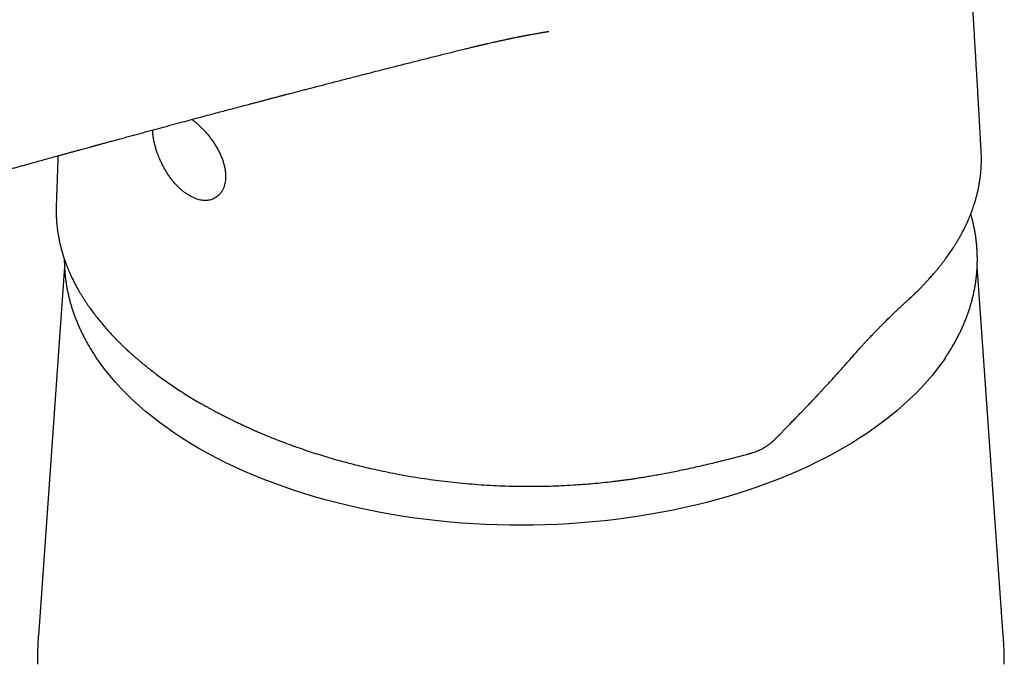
# Model space of a CAD drawing. Header units: millimetres. Extents: x 8 to 755, y 12 to 755.
# Tile 20 of 31: x 603 to 657, y 278 to 313. Entities that reach past the tile are written whole.
import ezdxf

# ---------------------------------------------------------------- set-up
doc = ezdxf.new("R2010")
doc.units = ezdxf.units.MM

msp = doc.modelspace()

# ---------------------------------------------------------------- linework, layer by layer
at = {"color": 7, "linetype": 'Continuous', "lineweight": 30}
for p, q in [((655.78, 306.226), (655.778, 306.244)), ((655.786, 306.225), (655.785, 306.236)), ((605.539, 299.949), (604.107, 279.709)), ((656.997, 279.709), (655.565, 299.951)), ((613.1, 292.389), (613.113, 292.382)), ((613.113, 292.382), (613.125, 292.374)), ((644.741, 290.74), (645.056, 291.063)), ((644.677, 290.675), (644.741, 290.74)), ((642.755, 289.597), (642.939, 289.645))]:
    msp.add_line(p, q, dxfattribs=at)
at = {"color": 7, "linetype": 'Continuous', "lineweight": 30, "flags": 128}
msp.add_lwpolyline([(653.82, 294.942), (653.638, 294.681), (653.38, 294.334), (653.107, 293.991), (652.819, 293.652), (652.515, 293.318), (652.196, 292.988), (651.863, 292.664), (651.514, 292.344), (651.152, 292.03), (650.775, 291.722), (650.384, 291.419), (649.98, 291.122), (649.563, 290.832), (649.132, 290.548), (648.689, 290.27), (648.233, 290), (647.765, 289.736), (647.285, 289.479), (646.794, 289.23), (646.292, 288.988), (645.779, 288.754), (645.256, 288.528), (644.722, 288.31), (644.179, 288.1), (643.626, 287.898), (643.065, 287.705), (642.495, 287.52), (641.916, 287.344), (641.33, 287.177), (640.737, 287.018), (640.136, 286.869), (639.529, 286.728), (638.916, 286.597), (638.297, 286.476), (637.673, 286.363), (637.044, 286.26), (636.41, 286.167), (635.773, 286.083), (635.132, 286.009), (634.487, 285.945), (633.84, 285.89), (633.191, 285.846), (632.54, 285.811), (631.888, 285.786), (631.234, 285.77), (630.58, 285.765), (629.927, 285.769), (629.273, 285.784), (628.621, 285.808), (627.97, 285.842), (627.32, 285.886), (626.673, 285.94), (626.028, 286.003), (625.387, 286.077), (624.749, 286.159), (624.115, 286.252), (623.486, 286.354), (622.861, 286.466), (622.242, 286.586), (621.628, 286.717), (621.02, 286.856), (620.419, 287.005), (619.825, 287.162), (619.238, 287.329), (618.659, 287.504), (618.089, 287.688), (617.526, 287.881), (616.973, 288.082), (616.429, 288.291), (615.894, 288.509), (615.37, 288.734), (614.856, 288.968), (614.353, 289.209), (613.861, 289.457), (613.38, 289.713), (612.911, 289.976), (612.455, 290.246), (612.01, 290.523), (611.578, 290.807), (611.16, 291.097), (610.754, 291.393), (610.363, 291.695), (609.985, 292.003), (609.621, 292.317), (609.271, 292.636), (608.936, 292.96), (608.616, 293.289), (608.311, 293.623), (608.021, 293.961), (607.747, 294.304), (607.488, 294.651), (607.267, 294.968)], dxfattribs=at)
at = {"color": 7, "linetype": 'Continuous', "lineweight": 30}
for points, knots in [([(655.784, 306.244), (655.78, 306.316), (655.772, 306.459), (655.761, 306.668), (655.75, 306.867), (655.74, 307.051), (655.73, 307.223), (655.722, 307.383), (655.713, 307.53), (655.706, 307.661), (655.7, 307.775), (655.694, 307.874), (655.69, 307.956), (655.686, 308.025), (655.682, 308.089), (655.678, 308.167), (655.672, 308.264), (655.665, 308.383), (655.658, 308.515), (655.65, 308.66), (655.641, 308.818), (655.631, 308.989), (655.62, 309.172), (655.609, 309.367), (655.598, 309.567), (655.575, 309.961), (655.546, 310.45), (655.511, 311.031), (655.489, 311.414), (655.472, 311.696), (655.461, 311.879), (655.45, 312.056), (655.44, 312.224), (655.43, 312.382), (655.421, 312.529), (655.413, 312.665), (655.405, 312.789), (655.398, 312.901), (655.392, 313.001), (655.386, 313.099), (655.38, 313.204), (655.372, 313.324), (655.364, 313.462), (655.354, 313.615), (655.344, 313.784), (655.332, 313.969), (655.319, 314.171), (655.296, 314.545), (655.262, 315.081), (655.224, 315.661), (655.194, 316.121), (655.172, 316.466), (655.149, 316.807), (655.127, 317.141), (655.106, 317.465), (655.085, 317.775), (655.069, 318.015), (655.057, 318.19), (655.049, 318.303), (655.042, 318.414), (655.034, 318.522), (655.027, 318.622), (655.021, 318.71), (655.016, 318.783), (655.012, 318.844), (655.009, 318.89), (655.006, 318.931), (655.003, 318.975), (654.999, 319.03), (654.995, 319.096), (654.989, 319.175), (654.983, 319.265), (654.976, 319.366), (654.968, 319.486), (654.958, 319.625), (654.947, 319.785), (654.934, 319.959), (654.922, 320.142), (654.909, 320.325), (654.896, 320.5), (654.883, 320.687), (654.869, 320.881), (654.855, 321.08), (654.841, 321.264), (654.83, 321.423), (654.82, 321.561), (654.811, 321.678), (654.804, 321.786), (654.796, 321.891), (654.788, 322.001), (654.779, 322.12), (654.77, 322.246), (654.76, 322.38), (654.75, 322.523), (654.738, 322.674), (654.726, 322.84), (654.713, 323.015), (654.7, 323.19), (654.688, 323.354), (654.677, 323.495), (654.668, 323.613), (654.661, 323.708), (654.655, 323.789), (654.649, 323.868), (654.643, 323.953), (654.635, 324.056), (654.626, 324.177), (654.615, 324.315), (654.603, 324.47), (654.591, 324.639), (654.577, 324.818), (654.563, 325.002), (654.548, 325.188), (654.534, 325.375), (654.515, 325.612), (654.493, 325.898), (654.467, 326.234), (654.44, 326.571), (654.414, 326.908), (654.391, 327.189), (654.374, 327.409), (654.362, 327.562), (654.35, 327.701), (654.34, 327.826), (654.332, 327.936), (654.324, 328.026), (654.319, 328.098), (654.314, 328.155), (654.309, 328.21), (654.305, 328.268), (654.3, 328.332), (654.294, 328.396), (654.289, 328.46), (654.284, 328.526), (654.278, 328.601), (654.271, 328.688), (654.263, 328.786), (654.256, 328.865), (654.253, 328.91), (654.252, 328.919)], [0, 0, 0, 0, 0.009437, 0.018767, 0.027463, 0.035526, 0.042955, 0.050082, 0.056509, 0.062236, 0.067263, 0.071589, 0.075156, 0.078047, 0.080695, 0.083621, 0.088283, 0.093514, 0.099314, 0.105682, 0.112618, 0.120123, 0.128197, 0.136839, 0.145749, 0.154605, 0.188878, 0.210256, 0.231298, 0.239473, 0.247596, 0.255471, 0.262848, 0.269861, 0.276354, 0.282327, 0.28778, 0.292713, 0.297126, 0.301036, 0.305655, 0.310985, 0.317025, 0.323777, 0.33124, 0.339413, 0.348298, 0.357893, 0.388818, 0.419241, 0.434568, 0.449765, 0.464831, 0.479694, 0.49398, 0.507632, 0.520651, 0.525761, 0.530766, 0.535667, 0.540463, 0.544993, 0.548849, 0.552104, 0.55476, 0.556817, 0.558293, 0.560185, 0.562596, 0.565527, 0.568978, 0.572947, 0.577437, 0.582446, 0.588806, 0.595845, 0.603563, 0.61188, 0.620016, 0.627772, 0.635148, 0.64467, 0.653473, 0.661558, 0.668924, 0.67461, 0.679779, 0.684431, 0.688856, 0.693729, 0.699075, 0.704551, 0.710449, 0.716769, 0.723511, 0.730505, 0.738812, 0.746574, 0.753791, 0.760463, 0.765273, 0.769485, 0.773078, 0.776057, 0.779856, 0.784421, 0.789752, 0.795851, 0.802717, 0.810349, 0.818248, 0.826497, 0.83476, 0.843035, 0.851323, 0.866155, 0.881028, 0.895942, 0.910897, 0.925857, 0.933286, 0.940075, 0.946224, 0.951734, 0.956605, 0.960835, 0.963711, 0.966191, 0.968487, 0.971046, 0.973882, 0.976997, 0.979562, 0.982381, 0.985712, 0.989568, 0.993952, 0.998769, 1, 1, 1, 1]), ([(566.977, 303.409), (566.978, 303.408), (567.061, 303.361), (567.222, 303.269), (567.458, 303.136), (567.681, 303.011), (567.892, 302.893), (568.097, 302.78), (568.295, 302.672), (568.486, 302.569), (568.662, 302.475), (568.823, 302.391), (568.967, 302.316), (569.094, 302.251), (569.205, 302.195), (569.301, 302.147), (569.382, 302.106), (569.45, 302.072), (569.501, 302.047), (569.538, 302.029), (569.563, 302.017), (569.585, 302.006), (569.608, 301.995), (569.636, 301.981), (569.675, 301.962), (569.729, 301.936), (569.799, 301.903), (569.88, 301.864), (569.975, 301.819), (570.084, 301.768), (570.205, 301.712), (570.338, 301.651), (570.538, 301.561), (570.8, 301.446), (571.116, 301.311), (571.425, 301.184), (571.708, 301.072), (571.964, 300.973), (572.195, 300.886), (572.42, 300.804), (572.645, 300.725), (572.873, 300.646), (573.112, 300.565), (573.364, 300.484), (573.63, 300.4), (573.912, 300.315), (574.211, 300.229), (574.527, 300.141), (574.859, 300.054), (575.207, 299.968), (575.545, 299.89), (575.868, 299.819), (576.176, 299.756), (576.495, 299.696), (576.824, 299.638), (577.157, 299.585), (577.489, 299.537), (577.813, 299.496), (578.129, 299.461), (578.433, 299.432), (578.727, 299.409), (579.026, 299.39), (579.329, 299.376), (579.634, 299.368), (579.92, 299.365), (580.188, 299.367), (580.433, 299.373), (580.656, 299.383), (580.857, 299.394), (581.044, 299.406), (581.216, 299.42), (581.373, 299.435), (581.523, 299.451), (581.666, 299.467), (581.801, 299.484), (581.919, 299.5), (582.006, 299.512), (582.074, 299.522), (582.133, 299.531), (582.206, 299.542), (582.292, 299.556), (582.387, 299.572), (582.491, 299.591), (582.602, 299.611), (582.714, 299.633), (582.822, 299.654), (582.925, 299.676), (583.026, 299.697), (583.125, 299.719), (583.223, 299.741), (583.315, 299.762), (583.394, 299.781), (583.458, 299.797), (583.506, 299.808), (583.544, 299.818), (583.576, 299.826), (583.607, 299.833), (583.639, 299.842), (583.674, 299.85), (583.727, 299.864), (583.799, 299.883), (583.892, 299.907), (584.016, 299.94), (584.172, 299.983), (584.363, 300.037), (584.565, 300.095), (584.779, 300.158), (585.004, 300.225), (585.242, 300.296), (585.527, 300.382), (585.859, 300.481), (586.238, 300.593), (586.626, 300.708), (587.025, 300.826), (587.433, 300.947), (587.852, 301.07), (588.28, 301.197), (588.745, 301.333), (589.247, 301.481), (589.788, 301.639), (590.226, 301.767), (590.551, 301.862), (590.755, 301.921), (590.946, 301.977), (591.122, 302.028), (591.285, 302.076), (591.438, 302.12), (591.581, 302.162), (591.711, 302.2), (591.826, 302.233), (591.924, 302.261), (592.005, 302.285), (592.071, 302.304), (592.115, 302.317), (592.142, 302.324), (592.158, 302.329), (592.176, 302.334), (592.201, 302.342), (592.237, 302.352), (592.29, 302.367), (592.358, 302.387), (592.442, 302.411), (592.54, 302.44), (592.65, 302.472), (592.775, 302.508), (592.909, 302.546), (593.048, 302.587), (593.191, 302.628), (593.402, 302.689), (593.686, 302.77), (594.064, 302.879), (594.474, 302.997), (594.917, 303.124), (595.374, 303.255), (595.844, 303.389), (596.324, 303.526), (596.813, 303.665), (597.311, 303.807), (597.821, 303.951), (598.22, 304.064), (598.504, 304.144), (598.667, 304.19), (598.823, 304.234), (598.968, 304.275), (599.101, 304.313), (599.22, 304.346), (599.315, 304.373), (599.388, 304.394), (599.442, 304.409), (599.489, 304.422), (599.526, 304.432), (599.556, 304.441), (599.583, 304.448), (599.612, 304.457), (599.655, 304.469), (599.713, 304.485), (599.788, 304.506), (599.876, 304.531), (599.978, 304.559), (600.094, 304.592), (600.213, 304.625), (600.333, 304.659), (600.451, 304.692), (600.574, 304.727), (600.698, 304.761), (600.821, 304.796), (601.027, 304.853), (601.31, 304.932), (601.667, 305.032), (602.008, 305.127), (602.335, 305.218), (602.625, 305.299), (602.883, 305.37), (603.115, 305.435), (603.35, 305.5), (603.592, 305.567), (603.865, 305.643), (604.17, 305.727), (604.508, 305.82), (604.86, 305.917), (605.164, 306.001), (605.417, 306.071), (605.615, 306.125), (605.808, 306.178), (605.994, 306.229), (606.169, 306.277), (606.337, 306.323), (606.497, 306.367), (606.649, 306.409), (606.789, 306.447), (606.903, 306.478), (606.993, 306.503), (607.062, 306.522), (607.124, 306.538), (607.176, 306.553), (607.217, 306.564), (607.25, 306.573), (607.284, 306.582), (607.324, 306.593), (607.373, 306.606), (607.431, 306.622), (607.498, 306.64), (607.571, 306.66), (607.649, 306.682), (607.778, 306.717), (607.963, 306.767), (608.207, 306.834), (608.467, 306.904), (608.742, 306.979), (609.033, 307.058), (609.323, 307.137), (609.612, 307.215), (609.895, 307.291), (610.182, 307.369), (610.471, 307.447), (611.037, 307.6), (611.839, 307.815), (612.872, 308.092), (613.662, 308.302), (614.248, 308.458), (614.63, 308.56), (615.002, 308.658), (615.363, 308.754), (615.665, 308.833), (615.908, 308.898), (616.097, 308.947), (616.282, 308.996), (616.464, 309.044), (616.642, 309.091), (616.816, 309.137), (616.971, 309.178), (617.103, 309.212), (617.21, 309.24), (617.303, 309.265), (617.383, 309.286), (617.448, 309.303), (617.505, 309.318), (617.561, 309.332), (617.622, 309.348), (617.7, 309.369), (617.799, 309.395), (617.92, 309.426), (618.053, 309.461), (618.194, 309.498), (618.368, 309.543), (618.58, 309.598), (618.831, 309.664), (619.098, 309.733), (619.382, 309.807), (619.681, 309.884), (619.998, 309.966), (620.33, 310.052), (620.679, 310.142), (621.045, 310.236), (621.426, 310.334), (621.825, 310.436), (622.262, 310.547), (622.732, 310.667), (623.227, 310.793), (623.715, 310.917), (624.268, 311.057), (624.882, 311.213), (625.556, 311.383), (626.218, 311.548), (626.863, 311.709), (627.329, 311.823), (627.619, 311.894), (627.738, 311.922), (627.851, 311.95), (627.953, 311.974), (628.041, 311.995), (628.117, 312.013), (628.179, 312.028), (628.224, 312.039), (628.255, 312.046), (628.276, 312.051), (628.298, 312.056), (628.33, 312.064), (628.373, 312.074), (628.427, 312.086), (628.486, 312.1), (628.549, 312.115), (628.613, 312.13), (628.676, 312.144), (628.766, 312.165), (628.884, 312.192), (629.041, 312.228), (629.211, 312.266), (629.399, 312.308), (629.554, 312.341), (629.669, 312.366), (629.738, 312.381), (629.795, 312.393), (629.838, 312.402), (629.869, 312.409), (629.894, 312.414), (629.923, 312.42), (629.964, 312.428), (630.018, 312.44), (630.084, 312.453), (630.157, 312.468), (630.232, 312.484), (630.306, 312.499), (630.374, 312.512), (630.433, 312.524), (630.481, 312.534), (630.526, 312.543), (630.564, 312.55), (630.599, 312.557), (630.637, 312.564), (630.682, 312.573), (630.734, 312.583), (630.789, 312.594), (630.843, 312.604), (630.892, 312.614), (630.934, 312.622), (630.972, 312.629), (631.007, 312.635), (631.041, 312.642), (631.074, 312.648), (631.108, 312.654), (631.151, 312.662), (631.207, 312.672), (631.275, 312.685), (631.355, 312.699), (631.44, 312.714), (631.527, 312.73), (631.609, 312.744), (631.686, 312.757), (631.747, 312.767), (631.792, 312.775), (631.822, 312.78), (631.853, 312.785), (631.888, 312.791), (631.93, 312.798), (631.968, 312.804), (631.996, 312.808), (632.013, 312.811), (632.028, 312.813), (632.045, 312.816), (632.062, 312.819), (632.075, 312.821), (632.081, 312.822), (632.082, 312.822), (632.082, 312.822), (632.082, 312.822)], [0, 0, 0, 0, 0.000045, 0.004131, 0.008007, 0.011673, 0.015129, 0.018374, 0.021702, 0.024775, 0.027595, 0.03016, 0.03247, 0.034424, 0.036149, 0.037646, 0.038916, 0.039957, 0.04077, 0.041296, 0.041646, 0.04193, 0.042285, 0.042712, 0.043208, 0.044111, 0.045165, 0.04637, 0.04783, 0.049463, 0.051269, 0.053249, 0.055389, 0.060137, 0.064708, 0.069102, 0.073319, 0.076623, 0.07981, 0.08288, 0.085849, 0.088919, 0.092092, 0.095423, 0.098911, 0.102556, 0.106428, 0.110462, 0.114658, 0.119017, 0.123537, 0.127202, 0.130967, 0.134832, 0.138799, 0.142869, 0.146812, 0.150699, 0.154454, 0.158074, 0.161563, 0.16492, 0.168772, 0.172431, 0.175897, 0.17917, 0.18225, 0.184951, 0.187485, 0.189851, 0.19205, 0.194082, 0.195945, 0.197936, 0.199714, 0.201279, 0.202631, 0.203202, 0.203988, 0.204992, 0.206151, 0.207433, 0.208838, 0.210366, 0.211982, 0.213427, 0.214861, 0.216284, 0.217695, 0.219096, 0.220474, 0.221681, 0.222558, 0.223266, 0.223807, 0.224232, 0.224684, 0.225173, 0.2257, 0.226263, 0.227563, 0.229001, 0.230513, 0.233314, 0.236332, 0.239566, 0.243016, 0.246681, 0.250563, 0.254659, 0.260677, 0.266863, 0.273209, 0.279718, 0.286388, 0.29322, 0.300215, 0.307372, 0.315975, 0.324801, 0.333849, 0.337392, 0.340718, 0.34382, 0.346699, 0.349352, 0.351782, 0.354177, 0.356305, 0.358166, 0.359761, 0.361089, 0.36215, 0.362944, 0.363248, 0.363482, 0.363707, 0.364116, 0.364725, 0.365448, 0.36669, 0.368062, 0.369564, 0.371427, 0.373458, 0.375656, 0.37794, 0.380254, 0.382599, 0.388247, 0.394064, 0.401005, 0.408172, 0.415566, 0.423179, 0.430991, 0.438856, 0.446911, 0.455156, 0.46359, 0.466274, 0.468971, 0.471513, 0.473827, 0.476007, 0.477937, 0.479617, 0.480603, 0.481476, 0.482237, 0.48285, 0.4833, 0.483663, 0.484139, 0.484737, 0.485727, 0.486934, 0.488361, 0.490006, 0.491869, 0.493951, 0.49574, 0.497663, 0.499682, 0.501684, 0.50366, 0.505611, 0.511594, 0.517331, 0.522823, 0.528069, 0.533069, 0.536826, 0.540476, 0.544233, 0.548122, 0.552144, 0.55736, 0.562782, 0.568413, 0.574251, 0.577392, 0.58059, 0.583727, 0.586695, 0.589493, 0.592121, 0.594744, 0.597172, 0.599407, 0.601449, 0.602632, 0.60374, 0.604756, 0.605596, 0.606246, 0.606708, 0.6072, 0.607839, 0.608624, 0.609557, 0.610616, 0.611811, 0.613065, 0.614352, 0.618002, 0.621897, 0.626037, 0.630423, 0.635053, 0.639929, 0.644293, 0.648836, 0.653437, 0.658026, 0.662601, 0.680443, 0.696199, 0.71179, 0.717975, 0.72403, 0.729913, 0.735623, 0.74116, 0.744192, 0.74717, 0.750093, 0.752962, 0.755777, 0.758537, 0.761188, 0.763098, 0.764788, 0.766257, 0.767505, 0.768531, 0.769346, 0.770201, 0.771161, 0.772225, 0.773926, 0.775841, 0.777945, 0.780168, 0.782506, 0.786198, 0.790145, 0.794346, 0.798801, 0.80351, 0.808473, 0.813691, 0.819163, 0.824889, 0.830869, 0.837103, 0.843592, 0.851412, 0.85914, 0.866771, 0.874303, 0.885023, 0.895536, 0.905842, 0.915939, 0.925685, 0.927576, 0.929458, 0.93124, 0.932818, 0.934193, 0.935365, 0.936334, 0.937101, 0.937478, 0.937776, 0.938049, 0.938535, 0.939261, 0.940076, 0.94105, 0.942048, 0.943041, 0.944028, 0.945009, 0.9473, 0.94957, 0.95238, 0.955334, 0.958433, 0.959697, 0.960777, 0.961672, 0.962381, 0.962807, 0.963149, 0.963599, 0.964191, 0.965079, 0.966169, 0.967353, 0.96854, 0.969731, 0.970925, 0.971755, 0.972555, 0.973261, 0.973873, 0.97439, 0.974964, 0.975708, 0.976541, 0.977493, 0.978381, 0.979167, 0.979851, 0.980434, 0.981013, 0.981561, 0.982097, 0.98262, 0.983215, 0.984206, 0.985409, 0.986578, 0.988199, 0.989641, 0.99098, 0.992332, 0.993641, 0.994174, 0.994702, 0.995233, 0.995872, 0.996653, 0.997556, 0.997983, 0.998273, 0.998592, 0.998982, 0.9994, 0.999803, 0.999952, 0.999984, 1, 1, 1, 1]), ([(612.529, 308), (612.546, 307.988), (612.614, 307.939), (612.733, 307.842), (612.886, 307.708), (613.037, 307.565), (613.183, 307.414), (613.327, 307.252), (613.468, 307.08), (613.605, 306.899), (613.733, 306.714), (613.854, 306.521), (613.966, 306.321), (614.068, 306.116), (614.157, 305.91), (614.231, 305.705), (614.291, 305.502), (614.335, 305.302), (614.364, 305.107), (614.376, 304.919), (614.372, 304.74), (614.352, 304.571), (614.318, 304.412), (614.268, 304.262), (614.204, 304.123), (614.125, 303.997), (614.033, 303.884), (613.934, 303.791), (613.832, 303.717), (613.728, 303.659), (613.617, 303.614), (613.5, 303.58), (613.378, 303.561), (613.254, 303.555), (613.127, 303.562), (612.996, 303.582), (612.863, 303.614), (612.719, 303.662), (612.563, 303.729), (612.453, 303.791), (612.398, 303.823)], [0, 0, 0, 0, 0.008217, 0.034045, 0.059781, 0.085599, 0.111423, 0.137166, 0.164397, 0.191716, 0.219037, 0.24627, 0.275001, 0.303834, 0.332665, 0.361394, 0.390241, 0.419195, 0.448148, 0.476995, 0.505356, 0.533814, 0.562277, 0.590644, 0.619668, 0.648788, 0.677909, 0.706935, 0.731177, 0.755512, 0.779872, 0.804194, 0.828425, 0.85148, 0.874628, 0.897806, 0.920949, 0.944, 0.972, 1, 1, 1, 1]), ([(612.398, 303.822), (612.346, 303.852), (612.242, 303.913), (612.087, 304.022), (611.933, 304.147), (611.783, 304.284), (611.638, 304.434), (611.499, 304.594), (611.365, 304.765), (611.237, 304.946), (611.116, 305.134), (611.003, 305.328), (610.898, 305.529), (610.808, 305.719), (610.735, 305.887), (610.677, 306.033), (610.616, 306.198), (610.553, 306.392), (610.492, 306.612), (610.443, 306.828), (610.413, 307.004), (610.395, 307.142), (610.386, 307.244), (610.379, 307.338), (610.378, 307.396), (610.378, 307.422)], [0, 0, 0, 0, 0.047292, 0.094924, 0.143082, 0.191596, 0.238874, 0.286481, 0.334584, 0.383014, 0.43126, 0.479809, 0.528808, 0.578102, 0.61692, 0.649504, 0.682171, 0.735143, 0.788615, 0.841845, 0.895631, 0.922926, 0.950275, 0.97787, 1, 1, 1, 1]), ([(605.178, 306.005), (605.176, 305.954), (605.172, 305.803), (605.164, 305.553), (605.155, 305.261), (605.146, 304.982), (605.138, 304.716), (605.129, 304.463), (605.121, 304.224), (605.113, 303.998), (605.106, 303.805), (605.1, 303.641), (605.095, 303.507), (605.091, 303.377), (605.087, 303.251), (605.085, 303.155), (605.085, 303.102), (605.084, 303.09)], [0, 0, 0, 0, 0.054109, 0.163035, 0.266812, 0.365437, 0.458911, 0.547242, 0.630437, 0.708506, 0.781462, 0.829765, 0.875539, 0.917684, 0.955826, 0.9905, 1, 1, 1, 1]), ([(651.768, 298.102), (651.832, 298.162), (651.958, 298.277), (652.136, 298.447), (652.3, 298.607), (652.45, 298.757), (652.588, 298.898), (652.712, 299.029), (652.825, 299.149), (652.926, 299.259), (653.016, 299.359), (653.095, 299.448), (653.164, 299.527), (653.222, 299.595), (653.271, 299.652), (653.313, 299.702), (653.351, 299.747), (653.384, 299.787), (653.414, 299.824), (653.445, 299.861), (653.481, 299.906), (653.523, 299.957), (653.568, 300.014), (653.615, 300.073), (653.665, 300.138), (653.717, 300.205), (653.767, 300.271), (653.828, 300.353), (653.9, 300.45), (653.979, 300.56), (654.054, 300.667), (654.125, 300.77), (654.194, 300.872), (654.267, 300.985), (654.35, 301.113), (654.441, 301.26), (654.537, 301.421), (654.636, 301.593), (654.723, 301.754), (654.797, 301.893), (654.853, 302.003), (654.902, 302.102), (654.944, 302.19), (654.98, 302.266), (655.007, 302.326), (655.027, 302.371), (655.042, 302.404), (655.057, 302.438), (655.075, 302.478), (655.097, 302.528), (655.122, 302.588), (655.151, 302.657), (655.182, 302.735), (655.216, 302.821), (655.251, 302.91), (655.292, 303.022), (655.337, 303.15), (655.385, 303.292), (655.428, 303.425), (655.465, 303.549), (655.497, 303.662), (655.525, 303.766), (655.55, 303.863), (655.573, 303.956), (655.594, 304.046), (655.613, 304.129), (655.629, 304.205), (655.643, 304.273), (655.656, 304.34), (655.668, 304.403), (655.677, 304.457), (655.685, 304.501), (655.691, 304.538), (655.697, 304.577), (655.704, 304.621), (655.712, 304.672), (655.721, 304.731), (655.73, 304.798), (655.741, 304.887), (655.753, 304.997), (655.766, 305.125), (655.776, 305.252), (655.785, 305.388), (655.791, 305.531), (655.795, 305.682), (655.796, 305.828), (655.795, 305.97), (655.792, 306.101), (655.788, 306.186), (655.786, 306.225)], [0, 0, 0, 0, 0.0247973, 0.0481363, 0.0700213, 0.0904563, 0.1094448, 0.1269896, 0.1430931, 0.1577572, 0.1709836, 0.1827734, 0.1931276, 0.2020469, 0.2095318, 0.2155827, 0.2216577, 0.2269328, 0.2314108, 0.235768, 0.2415628, 0.2488572, 0.2556406, 0.2633499, 0.2719263, 0.2805878, 0.2890904, 0.2974342, 0.3119393, 0.3259388, 0.339433, 0.3524221, 0.3649116, 0.3777835, 0.3945833, 0.4128629, 0.4326268, 0.4538805, 0.4766309, 0.4914229, 0.504826, 0.5168351, 0.5274474, 0.5366603, 0.5444704, 0.5489587, 0.5527982, 0.5563824, 0.5611353, 0.5671871, 0.5745398, 0.5826602, 0.5919286, 0.6023431, 0.6133267, 0.6239497, 0.6419935, 0.6588546, 0.6745372, 0.6890448, 0.7023806, 0.7145471, 0.7256383, 0.7364004, 0.7469968, 0.7574281, 0.7655085, 0.7734874, 0.7813649, 0.788966, 0.7956903, 0.8003775, 0.8044795, 0.808775, 0.8139523, 0.8200113, 0.8269517, 0.8347735, 0.8434765, 0.8583835, 0.8733617, 0.8883173, 0.9032512, 0.9210025, 0.9387257, 0.9562172, 0.9725059, 0.9874716, 1, 1, 1, 1]), ([(605.085, 303.105), (605.084, 303.094), (605.084, 303.067), (605.084, 303.024), (605.084, 302.972), (605.084, 302.912), (605.085, 302.842), (605.087, 302.762), (605.09, 302.672), (605.094, 302.574), (605.101, 302.469), (605.109, 302.357), (605.119, 302.24), (605.131, 302.121), (605.146, 301.997), (605.163, 301.871), (605.182, 301.744), (605.202, 301.628), (605.221, 301.521), (605.24, 301.425), (605.257, 301.339), (605.274, 301.263), (605.289, 301.198), (605.302, 301.14), (605.315, 301.086), (605.326, 301.041), (605.336, 301.003), (605.344, 300.971), (605.354, 300.934), (605.365, 300.89), (605.379, 300.839), (605.399, 300.767), (605.425, 300.677), (605.457, 300.573), (605.49, 300.469), (605.524, 300.368), (605.558, 300.27), (605.592, 300.175), (605.634, 300.06), (605.686, 299.927), (605.747, 299.778), (605.806, 299.639), (605.864, 299.508), (605.921, 299.386), (605.978, 299.266), (606.036, 299.149), (606.095, 299.035), (606.149, 298.931), (606.191, 298.853), (606.222, 298.796), (606.242, 298.76), (606.26, 298.727), (606.278, 298.696), (606.298, 298.662), (606.322, 298.619), (606.353, 298.565), (606.392, 298.5), (606.436, 298.425), (606.495, 298.328), (606.568, 298.211), (606.653, 298.079), (606.74, 297.947), (606.828, 297.816), (606.951, 297.64), (607.112, 297.419), (607.314, 297.155), (607.525, 296.894), (607.747, 296.631), (607.981, 296.367), (608.169, 296.165), (608.301, 296.027), (608.369, 295.957), (608.431, 295.895), (608.484, 295.84), (608.53, 295.795), (608.568, 295.757), (608.599, 295.727), (608.624, 295.702), (608.654, 295.673), (608.692, 295.635), (608.741, 295.588), (608.798, 295.534), (608.861, 295.474), (608.936, 295.404), (609.023, 295.323), (609.123, 295.231), (609.234, 295.131), (609.356, 295.023), (609.489, 294.908), (609.633, 294.785), (609.808, 294.639), (610.015, 294.471), (610.254, 294.281), (610.507, 294.087), (610.776, 293.888), (611.061, 293.683), (611.362, 293.473), (611.68, 293.26), (612.013, 293.044), (612.363, 292.824), (612.726, 292.605), (612.976, 292.461), (613.1, 292.389)], [0, 0, 0, 0, 0.002393, 0.00588, 0.009848, 0.014665, 0.020333, 0.026854, 0.034229, 0.04246, 0.051004, 0.060309, 0.070373, 0.080465, 0.09004, 0.101503, 0.11212, 0.121893, 0.130819, 0.138899, 0.146133, 0.152522, 0.157964, 0.162603, 0.167008, 0.171547, 0.173977, 0.176517, 0.179601, 0.1833, 0.187613, 0.192538, 0.201228, 0.210203, 0.218933, 0.227427, 0.235686, 0.243708, 0.251495, 0.264915, 0.277569, 0.289457, 0.300582, 0.311039, 0.320858, 0.331612, 0.341479, 0.35046, 0.358554, 0.362039, 0.365197, 0.368028, 0.370574, 0.37349, 0.377003, 0.381909, 0.387644, 0.394207, 0.401598, 0.41334, 0.425191, 0.43696, 0.448646, 0.46025, 0.484588, 0.50855, 0.532534, 0.556949, 0.581794, 0.607062, 0.614516, 0.6213, 0.627309, 0.632544, 0.637006, 0.640634, 0.643516, 0.645712, 0.648025, 0.65196, 0.656618, 0.661907, 0.667812, 0.674333, 0.682649, 0.69179, 0.701758, 0.712553, 0.724174, 0.736623, 0.749894, 0.768949, 0.78868, 0.809089, 0.830178, 0.8524, 0.875336, 0.898989, 0.923362, 0.94846, 0.974287, 1, 1, 1, 1]), ([(653.821, 294.945), (653.83, 294.958), (653.884, 295.036), (653.977, 295.18), (654.102, 295.378), (654.221, 295.577), (654.336, 295.777), (654.445, 295.978), (654.55, 296.18), (654.649, 296.382), (654.744, 296.586), (654.833, 296.79), (654.918, 296.995), (654.997, 297.2), (655.071, 297.407), (655.141, 297.613), (655.205, 297.821), (655.264, 298.028), (655.318, 298.237), (655.367, 298.445), (655.41, 298.654), (655.449, 298.864), (655.483, 299.073), (655.511, 299.283), (655.534, 299.493), (655.552, 299.703), (655.565, 299.913), (655.573, 300.123), (655.575, 300.334), (655.573, 300.544), (655.565, 300.754), (655.552, 300.964), (655.534, 301.174), (655.511, 301.384), (655.483, 301.594), (655.45, 301.803), (655.411, 302.012), (655.368, 302.221), (655.319, 302.429), (655.268, 302.628), (655.231, 302.756), (655.214, 302.816)], [0, 0, 0, 0, 0.005226, 0.031723, 0.058207, 0.084678, 0.111133, 0.137574, 0.163999, 0.190408, 0.216801, 0.243177, 0.269536, 0.295879, 0.322205, 0.348515, 0.374808, 0.401086, 0.427349, 0.453598, 0.479833, 0.506055, 0.532266, 0.558466, 0.584658, 0.610842, 0.63702, 0.663193, 0.689362, 0.715531, 0.741699, 0.767868, 0.79404, 0.820217, 0.846399, 0.872588, 0.898786, 0.924995, 0.951214, 0.977445, 1, 1, 1, 1]), ([(605.53, 300.351), (605.53, 300.291), (605.53, 300.16), (605.537, 299.96), (605.549, 299.75), (605.566, 299.54), (605.588, 299.33), (605.615, 299.12), (605.647, 298.911), (605.684, 298.702), (605.727, 298.493), (605.775, 298.284), (605.827, 298.076), (605.885, 297.869), (605.948, 297.662), (606.016, 297.455), (606.089, 297.249), (606.167, 297.043), (606.25, 296.839), (606.338, 296.635), (606.432, 296.431), (606.53, 296.229), (606.633, 296.027), (606.741, 295.826), (606.854, 295.626), (606.972, 295.427), (607.095, 295.23), (607.193, 295.077), (607.252, 294.992), (607.265, 294.971)], [0, 0, 0, 0, 0.032645, 0.070683, 0.108721, 0.146764, 0.184812, 0.222868, 0.260934, 0.299012, 0.337105, 0.375213, 0.413339, 0.451483, 0.489648, 0.527834, 0.566043, 0.604274, 0.642529, 0.680807, 0.71911, 0.757436, 0.795786, 0.83416, 0.872557, 0.910977, 0.949418, 0.987881, 1, 1, 1, 1]), ([(648.7, 294.969), (648.756, 295.033), (648.864, 295.157), (649.021, 295.334), (649.168, 295.497), (649.304, 295.646), (649.428, 295.782), (649.542, 295.904), (649.645, 296.013), (649.737, 296.111), (649.817, 296.196), (649.886, 296.267), (649.943, 296.327), (649.994, 296.38), (650.041, 296.429), (650.088, 296.477), (650.136, 296.526), (650.185, 296.576), (650.239, 296.631), (650.299, 296.692), (650.365, 296.759), (650.433, 296.826), (650.504, 296.897), (650.581, 296.974), (650.668, 297.06), (650.766, 297.155), (650.869, 297.256), (650.978, 297.361), (651.091, 297.47), (651.212, 297.585), (651.341, 297.707), (651.477, 297.834), (651.621, 297.967), (651.718, 298.056), (651.768, 298.102)], [0, 0, 0, 0, 0.052728, 0.102103, 0.148155, 0.190912, 0.230393, 0.266, 0.298478, 0.32784, 0.354093, 0.374912, 0.393261, 0.409144, 0.423883, 0.438932, 0.45429, 0.46996, 0.48594, 0.50673, 0.528026, 0.54983, 0.572174, 0.596954, 0.62531, 0.657251, 0.692786, 0.727771, 0.765682, 0.806539, 0.850364, 0.89719, 0.947053, 1, 1, 1, 1]), ([(645.059, 291.062), (645.127, 291.131), (645.257, 291.265), (645.447, 291.461), (645.625, 291.645), (645.791, 291.816), (645.944, 291.976), (646.086, 292.124), (646.208, 292.251), (646.311, 292.359), (646.397, 292.449), (646.476, 292.532), (646.547, 292.607), (646.612, 292.676), (646.676, 292.743), (646.749, 292.82), (646.837, 292.914), (646.942, 293.026), (647.058, 293.151), (647.186, 293.288), (647.325, 293.437), (647.475, 293.6), (647.641, 293.782), (647.825, 293.984), (648.027, 294.207), (648.241, 294.446), (648.467, 294.702), (648.621, 294.878), (648.7, 294.969)], [0, 0, 0, 0, 0.053923, 0.104693, 0.152308, 0.196768, 0.23807, 0.276214, 0.311199, 0.336471, 0.359791, 0.38116, 0.400576, 0.418041, 0.434257, 0.452117, 0.477679, 0.506412, 0.538317, 0.573396, 0.61165, 0.65308, 0.697689, 0.750433, 0.80703, 0.867486, 0.931807, 1, 1, 1, 1]), ([(613.126, 292.375), (613.143, 292.365), (613.218, 292.323), (613.346, 292.251), (613.504, 292.164), (613.648, 292.086), (613.776, 292.018), (613.887, 291.958), (613.983, 291.908), (614.062, 291.867), (614.121, 291.836), (614.163, 291.815), (614.191, 291.8), (614.213, 291.789), (614.234, 291.778), (614.255, 291.767), (614.281, 291.754), (614.312, 291.738), (614.348, 291.72), (614.395, 291.696), (614.454, 291.667), (614.524, 291.632), (614.598, 291.594), (614.713, 291.538), (614.87, 291.461), (615.075, 291.363), (615.284, 291.264), (615.497, 291.166), (615.713, 291.068), (615.94, 290.967), (616.178, 290.863), (616.426, 290.758), (616.748, 290.623), (617.14, 290.466), (617.599, 290.289), (618.053, 290.121), (618.504, 289.962), (618.949, 289.811), (619.4, 289.665), (619.856, 289.525), (620.317, 289.389), (620.777, 289.261), (621.24, 289.138), (621.706, 289.02), (622.177, 288.908), (622.651, 288.801), (623.17, 288.691), (623.734, 288.579), (624.344, 288.468), (624.959, 288.367), (625.577, 288.275), (626.211, 288.191), (626.862, 288.116), (627.529, 288.051), (628.201, 287.997), (628.877, 287.954), (629.555, 287.923), (630.222, 287.903), (630.876, 287.895), (631.516, 287.898), (632.152, 287.911), (632.783, 287.935), (633.384, 287.967), (633.956, 288.006), (634.499, 288.051), (635.035, 288.102), (635.459, 288.148), (635.773, 288.186), (635.981, 288.212), (636.196, 288.24), (636.422, 288.271), (636.662, 288.306), (636.914, 288.343), (637.18, 288.385), (637.473, 288.433), (637.794, 288.488), (638.145, 288.55), (638.512, 288.619), (638.895, 288.694), (639.294, 288.775), (639.709, 288.862), (640.126, 288.954), (640.545, 289.049), (640.964, 289.147), (641.396, 289.251), (641.839, 289.361), (642.293, 289.476), (642.599, 289.556), (642.754, 289.597)], [0, 0, 0, 0, 0.002218, 0.00972, 0.016521, 0.02262, 0.02802, 0.032719, 0.03672, 0.040023, 0.042627, 0.044122, 0.045226, 0.046183, 0.046864, 0.047744, 0.048824, 0.050104, 0.051583, 0.053262, 0.055896, 0.058852, 0.061912, 0.065052, 0.07285, 0.081103, 0.089809, 0.097965, 0.106482, 0.11536, 0.124597, 0.134195, 0.144085, 0.161554, 0.178658, 0.195401, 0.211783, 0.227807, 0.243476, 0.259884, 0.275901, 0.291698, 0.307503, 0.323313, 0.339127, 0.354942, 0.370756, 0.390632, 0.410499, 0.430354, 0.450195, 0.470017, 0.491017, 0.512022, 0.533104, 0.55424, 0.575404, 0.596567, 0.616494, 0.63637, 0.656191, 0.675864, 0.695326, 0.712501, 0.72953, 0.746423, 0.763188, 0.76974, 0.776276, 0.783063, 0.79029, 0.797957, 0.806066, 0.814618, 0.823614, 0.834438, 0.845843, 0.857828, 0.870393, 0.883536, 0.897255, 0.911545, 0.925142, 0.939209, 0.953738, 0.96872, 0.984145, 1, 1, 1, 1]), ([(642.939, 289.646), (642.996, 289.662), (643.106, 289.692), (643.265, 289.742), (643.409, 289.792), (643.538, 289.843), (643.646, 289.89), (643.734, 289.932), (643.804, 289.969), (643.864, 290.002), (643.912, 290.03), (643.95, 290.054), (643.978, 290.072), (643.997, 290.084), (644.012, 290.095), (644.031, 290.107), (644.057, 290.125), (644.091, 290.149), (644.132, 290.18), (644.189, 290.223), (644.262, 290.283), (644.352, 290.361), (644.453, 290.453), (644.563, 290.559), (644.638, 290.635), (644.677, 290.675)], [0, 0, 0, 0, 0.085666, 0.1662, 0.240552, 0.307958, 0.3679, 0.411919, 0.450438, 0.483413, 0.510842, 0.532771, 0.549208, 0.558923, 0.565761, 0.576393, 0.591878, 0.612206, 0.637355, 0.667285, 0.717096, 0.775865, 0.843124, 0.918167, 1, 1, 1, 1]), ([(604.108, 279.709), (604.106, 279.692), (604.096, 279.563), (604.083, 279.321), (604.067, 278.983), (604.057, 278.646), (604.052, 278.366), (604.053, 278.199), (604.053, 278.145)], [0, 0, 0, 0, 0.03273, 0.248647, 0.464484, 0.680248, 0.895942, 1, 1, 1, 1]), ([(657.051, 278.145), (657.052, 278.208), (657.052, 278.383), (657.047, 278.67), (657.036, 279.007), (657.02, 279.344), (657.007, 279.578), (656.997, 279.7), (656.997, 279.709)], [0, 0, 0, 0, 0.11968, 0.335268, 0.550801, 0.766286, 0.981728, 1, 1, 1, 1])]:
    msp.add_open_spline(points, degree=3, knots=knots, dxfattribs=at)

doc.saveas('drawing.dxf')
